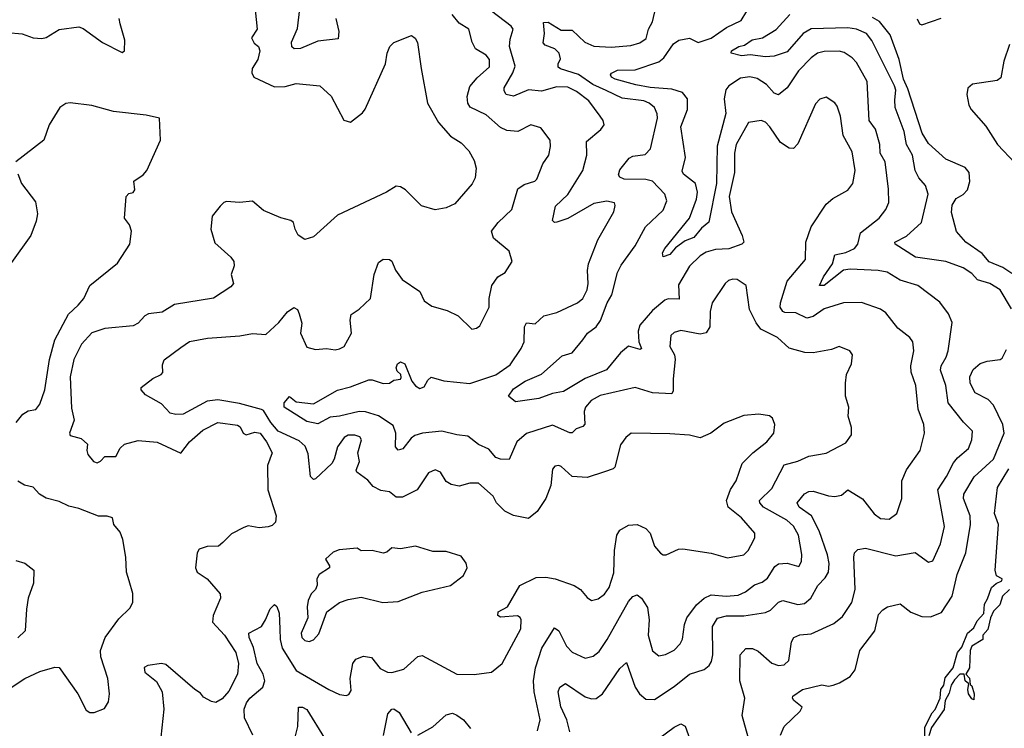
# Model space of a CAD drawing. Extents: x 1843161 to 1959474, y 907081 to 1016326.
# Tile 156 of 256: x 1874193 to 1878725, y 964776 to 968039. Entities that reach past the tile are written whole.
import ezdxf

# ---------------------------------------------------------------- set-up
doc = ezdxf.new("R2010")
doc.units = 0

msp = doc.modelspace()

# ---------------------------------------------------------------- linework, layer by layer
at = {"layer": '0CON20XD'}
for points in [[(1875276.2, 968085), (1875286, 967995), (1875259.4, 967955), (1875271.5, 967931.5), (1875291.4, 967915), (1875298.8, 967895), (1875288.5, 967855), (1875262.7, 967815), (1875261.8, 967795), (1875271.1, 967775), (1875365, 967729.2), (1875415, 967731.3), (1875465.5, 967745.5), (1875573.8, 967735), (1875627.1, 967687.1), (1875685, 967576.2), (1875715, 967567.5), (1875770.2, 967609.8), (1875782.5, 967627.5), (1875876.9, 967835), (1875884.4, 967885), (1875896, 967915), (1875915, 967933.8), (1875995.5, 967965.5), (1876013.6, 967953.6), (1876024.5, 967934.5), (1876040, 967815), (1876070.5, 967655), (1876120.5, 967565), (1876175, 967502.9), (1876225, 967471.4), (1876260, 967435), (1876285, 967391.2), (1876293.5, 967355), (1876289.4, 967310.6), (1876275, 967282.5), (1876195, 967190.8), (1876155, 967172.5), (1876105, 967163.1), (1876042.1, 967182.1), (1875968.8, 967255), (1875945, 967269.2), (1875925, 967272.5), (1875881.2, 967245), (1875655, 967139.4), (1875545, 967038.8), (1875505, 967026.2), (1875475, 967046.7), (1875460, 967075), (1875453.3, 967105), (1875440, 967115), (1875395, 967126), (1875315, 967160.6), (1875265, 967203.1), (1875205, 967197.3), (1875145, 967201.9), (1875132, 967198), (1875115, 967180.8), (1875078, 967135), (1875072.9, 967075), (1875090.9, 967010.9), (1875165, 966945.6), (1875177.8, 966925), (1875180, 966905), (1875165.8, 966865), (1875177.5, 966825), (1875165, 966809.2), (1875085, 966756.9), (1874905, 966728.2), (1874848.1, 966691.9), (1874785, 966684.5), (1874768.6, 966675), (1874738.5, 966641.5), (1874715, 966628.9), (1874585, 966617.8), (1874525, 966596.9), (1874476.7, 966545), (1874442.5, 966475), (1874424.5, 966395), (1874430.8, 966250.8), (1874443.6, 966195), (1874421.9, 966135), (1874425, 966124.2), (1874475, 966111.1), (1874504.3, 966085), (1874501.1, 966055), (1874506.5, 966036.5), (1874532, 966005), (1874549.1, 965999.1), (1874565, 966005.6), (1874585, 966028.5), (1874635, 966027.5), (1874655, 966065.7), (1874675, 966084.4), (1874738.2, 966101.8), (1874825, 966093.3), (1874935, 966043.8), (1874974.3, 966095.7), (1875035, 966149.6), (1875105, 966184.3), (1875195, 966171.9), (1875206.9, 966165), (1875221.9, 966135), (1875235, 966128.2), (1875275, 966139.1), (1875298.9, 966135), (1875328.9, 966095), (1875355.6, 966045), (1875333, 965987), (1875334.3, 965875), (1875372.5, 965755), (1875370, 965725), (1875355, 965709.4), (1875336.3, 965703.7), (1875295, 965700), (1875245, 965708), (1875225, 965701.2), (1875168.3, 965671.7), (1875127.9, 965632.1), (1875107.5, 965615), (1875055, 965613.1), (1875019.3, 965600.7), (1875010, 965585), (1875001.8, 965515), (1875010, 965495), (1875055, 965464.4), (1875115.5, 965395), (1875117.5, 965375), (1875083.9, 965295), (1875080.9, 965265), (1875135, 965205.4), (1875187.5, 965125), (1875199.2, 965075), (1875196, 965025), (1875155, 964946.9), (1875125, 964912.5), (1875095, 964895.8), (1875075, 964899.4), (1875039.4, 964919.4), (1875025, 964938.8), (1874998.8, 964955), (1874865, 965070.6), (1874845, 965074.4), (1874782.5, 965065), (1874765, 965056.2), (1874769.2, 965035), (1874821.9, 964991.9), (1874849.1, 964945), (1874856.2, 964865), (1874842.7, 964735)], [(1877845.5, 966504.5), (1877806.5, 966506.5), (1877735, 966526.9), (1877680, 966575), (1877603.7, 966613.7), (1877582.6, 966642.6), (1877551.9, 966705), (1877536.2, 966815), (1877495, 966843.3), (1877475, 966844), (1877455, 966838), (1877440, 966825), (1877380, 966735), (1877370.5, 966695), (1877369.5, 966625), (1877352.9, 966597.1), (1877325, 966590.4), (1877235, 966607.8), (1877205, 966598.1), (1877190, 966585), (1877185.5, 966535), (1877206.1, 966496.1), (1877210, 966475), (1877200, 966385), (1877200.5, 966329.5), (1877195, 966316.7), (1877105, 966320.3), (1877025, 966345.6), (1876865, 966309.4), (1876822.7, 966285), (1876796.8, 966255), (1876791.1, 966235), (1876793.7, 966176.3), (1876784.2, 966165.8), (1876754.5, 966155.5), (1876735, 966136.9), (1876725, 966136), (1876645, 966172.7), (1876525.9, 966134.1), (1876480.9, 966095), (1876445, 966013.3), (1876405, 966015.6), (1876385, 966023.6), (1876352.1, 966062.1), (1876303.8, 966083.8), (1876255, 966122.1), (1876205, 966127.2), (1876135, 966144.4), (1876046.2, 966135), (1876011.9, 966125), (1875995, 966112.7), (1875956.5, 966063.5), (1875935, 966056.7), (1875922.6, 966072.6), (1875923.3, 966135), (1875911.1, 966171.1), (1875845, 966214.8), (1875783.8, 966233.8), (1875755, 966234.8), (1875665, 966213.1), (1875621.2, 966208.8), (1875565, 966178.2), (1875515, 966188.2), (1875410, 966255), (1875410.5, 966275), (1875435, 966304.3), (1875465, 966280), (1875545, 966270.7), (1875655, 966333.5), (1875715, 966348.2), (1875799.8, 966380.2), (1875815, 966381.2), (1875865, 966364.1), (1875894.2, 966365.8), (1875915, 966380), (1875945, 966384.5), (1875948.9, 966391.1), (1875947.5, 966405), (1875930.6, 966420.6), (1875925.7, 966435.7), (1875931.4, 966455), (1875945, 966463.3), (1875965.6, 966455), (1875997.5, 966375), (1876015, 966352.5), (1876035, 966340.6), (1876055, 966349.2), (1876070.8, 966379.2), (1876086.5, 966393.5), (1876145, 966376.2), (1876265, 966364.6), (1876385, 966403.5), (1876449.9, 966450.1), (1876500.8, 966525), (1876514.5, 966555.5), (1876515.9, 966625), (1876525, 966643.3), (1876565, 966638.9), (1876605, 966675.3), (1876665, 966690.9), (1876760.8, 966735), (1876784.4, 966755), (1876805.3, 966794.7), (1876809.6, 966825), (1876805.5, 966884.5), (1876811.5, 966915), (1876854.1, 967025.9), (1876926.9, 967155), (1876934.2, 967184.2), (1876930, 967195), (1876895, 967203.6), (1876835, 967192.8), (1876715, 967123.3), (1876665, 967106.9), (1876655, 967105.8), (1876644.5, 967115), (1876658.9, 967181.1), (1876715.5, 967234.5), (1876785.3, 967345), (1876803.6, 967415), (1876801.7, 967478.3), (1876866.9, 967533.1), (1876882.2, 967555), (1876878.8, 967575), (1876864.8, 967594.8), (1876812.8, 967665), (1876755, 967708.7), (1876715, 967727.6), (1876665, 967729.3), (1876595, 967710.2), (1876535, 967715.3), (1876465, 967686.9), (1876432.5, 967695), (1876422, 967712), (1876422.7, 967725), (1876462.7, 967795), (1876473.1, 967825), (1876447.9, 967915), (1876450.8, 967949.2), (1876464.4, 967995), (1876455, 968009.1), (1876332.2, 968102.2)], [(1875648.6, 968045), (1875661.1, 967985), (1875658.6, 967951.4), (1875565, 967940), (1875485, 967906.2), (1875455.5, 967905.5), (1875444.6, 967914.6), (1875444.5, 967935), (1875471.2, 967998.8), (1875481.7, 968088.3)], [(1876725, 964760.8), (1876710.7, 964815), (1876684.2, 964875), (1876671.4, 964945), (1876678.8, 964965), (1876705, 964982.5), (1876795, 964921.5), (1876825, 964911.5), (1876845.9, 964914.1), (1876875.2, 964934.8), (1876955, 965051.8), (1876985, 965080), (1877026.2, 964966.2), (1877045, 964935.6), (1877075, 964911.1), (1877115, 964908.5), (1877205, 964968.9), (1877275, 965025.5), (1877342.6, 965047.4), (1877365.6, 965065), (1877376.7, 965083.3), (1877383.2, 965115), (1877381.3, 965245), (1877405, 965283.8), (1877445.3, 965294.7), (1877525.2, 965294.8), (1877625, 965309.6), (1877649.2, 965320.8), (1877685, 965356.9), (1877705, 965364.7), (1877775, 965346.9), (1877805, 965350.6), (1877834.6, 965375), (1877866.5, 965433.5), (1877900.1, 965469.9), (1877914.7, 965495.3), (1877918.6, 965535), (1877911.2, 965575), (1877872.4, 965685), (1877836.5, 965755), (1877781.1, 965795), (1877771.5, 965815), (1877805, 965855.6), (1877825, 965867.3), (1877845, 965868.5), (1877915, 965846.8), (1877945, 965843.8), (1877975, 965850.5), (1878005, 965873.8), (1878072.3, 965832.3), (1878125, 965764.4), (1878155, 965741.9), (1878195, 965739.2), (1878230, 965765), (1878253.3, 965835), (1878253.3, 965915), (1878275, 965966), (1878336.7, 966055), (1878356.7, 966135), (1878354.5, 966175), (1878328.5, 966245), (1878316.7, 966355), (1878295.5, 966415.5), (1878294.4, 966445), (1878308.5, 966515), (1878302.9, 966555), (1878290, 966575), (1878235, 966619.2), (1878179.8, 966689.8), (1878155, 966706.5), (1878067, 966737), (1877985, 966735.5), (1877895, 966708.2), (1877845, 966672.6), (1877815, 966664.7), (1877765, 966690), (1877715, 966690.4), (1877705, 966695.4), (1877692.9, 966715), (1877694.2, 966735), (1877725.6, 966834.4), (1877810, 966935), (1877811.1, 967015), (1877835.7, 967085), (1877905, 967189.2), (1877934.6, 967215.4), (1878005, 967254.3), (1878026.7, 967285), (1878038.5, 967345), (1878025, 967430), (1877982.3, 967505), (1877971.2, 967595), (1877955, 967641.2), (1877945, 967655.7), (1877905, 967682.5), (1877875, 967673.8), (1877855, 967651.2), (1877775, 967466.7), (1877755, 967446), (1877735, 967447.5), (1877695, 967472.9), (1877645.8, 967545.8), (1877625, 967566.5), (1877605, 967574.4), (1877547.5, 967565), (1877490.6, 967465), (1877482.9, 967425), (1877483.3, 967335), (1877457.9, 967225), (1877468.9, 967155), (1877518.8, 967045), (1877525.7, 967015), (1877516.2, 967005), (1877456.1, 966983.9), (1877395, 966980.8), (1877351.7, 966968.3), (1877325, 966951.8), (1877276.1, 966903.9), (1877225, 966818.8), (1877227.6, 966752.4), (1877176.7, 966753.3), (1877161.8, 966748.3), (1877105, 966700.4), (1877047, 966633), (1877039.5, 966605), (1877042, 966555), (1877054.2, 966525), (1877048.8, 966521.2), (1876995, 966535.4), (1876958.4, 966505), (1876893.8, 966426.2), (1876795, 966387.5), (1876695, 966326.8), (1876645, 966318.2), (1876582.5, 966295), (1876475, 966278.8), (1876442.5, 966305), (1876465, 966339.1), (1876519.2, 966375), (1876595, 966406.9), (1876689.1, 966490.9), (1876735, 966504.6), (1876785.3, 966565), (1876806.8, 966595), (1876846, 966625), (1876866.4, 966653.6), (1876896.2, 966735), (1876917.6, 966772.4), (1876944.7, 966875), (1876961.5, 966908.5), (1877025, 966998.1), (1877073.5, 967085), (1877155, 967162.2), (1877171.5, 967205), (1877161.8, 967235), (1877105, 967296.2), (1877075, 967302.5), (1876975, 967304.6), (1876955, 967314.2), (1876949.4, 967325), (1876955, 967347.5), (1876998.3, 967401.7), (1877015, 967410), (1877071.3, 967418.7), (1877095.5, 967445), (1877128.2, 967585), (1877127.5, 967605), (1877115, 967634.2), (1877089.4, 967655), (1877065.8, 967665), (1876965, 967677.9), (1876892.6, 967712.6), (1876830.6, 967740.6), (1876765, 967787.1), (1876682.6, 967812.6), (1876671.1, 967821.1), (1876670.5, 967835), (1876681.7, 967858.3), (1876676.4, 967885), (1876655.4, 967905), (1876611.8, 967921.8), (1876602.9, 967932.9), (1876608.8, 967975), (1876603.8, 968026.2), (1876625, 968027.7), (1876685, 967990.4), (1876735, 967990.6), (1876793.5, 967935), (1876835, 967916.5), (1876915, 967913.1), (1877005, 967919.6), (1877047.4, 967932.6), (1877076.9, 967953.1), (1877087.6, 967995), (1877105, 968028.9), (1877120.9, 968095)], [(1877546.1, 964735), (1877517.5, 964835), (1877529.6, 964915), (1877508, 964995), (1877509.4, 965115), (1877535, 965144.2), (1877565, 965144.5), (1877591.1, 965131.1), (1877655, 965076.5), (1877685, 965065.5), (1877711.1, 965068.9), (1877732.1, 965087.9), (1877744.5, 965175), (1877756.2, 965193.8), (1877784, 965206), (1877835, 965211.5), (1877940.6, 965259.4), (1877979.4, 965290.6), (1878022.1, 965355), (1878038.1, 965415), (1878031.8, 965565), (1878035.5, 965584.5), (1878050.3, 965599.7), (1878085, 965605.6), (1878225, 965570), (1878315, 965585.7), (1878375, 965542), (1878395, 965546.7), (1878430.5, 965625), (1878448.9, 965705), (1878417.9, 965875), (1878458.7, 965935), (1878491, 965999), (1878508.4, 966021.6), (1878559.5, 966065), (1878575.4, 966104.6), (1878578.6, 966145), (1878536.6, 966186.6), (1878466.5, 966275), (1878455.2, 966355.2), (1878431.4, 966425), (1878434.1, 966445), (1878457.1, 966485), (1878466.6, 966515), (1878484.3, 966645), (1878467.8, 966685), (1878428.2, 966738.2), (1878326, 966815), (1878245, 966839.4), (1878185, 966876.9), (1878144.1, 966884.1), (1878015, 966889.8), (1877985, 966886), (1877895, 966815.5), (1877874.6, 966814.6), (1877892.1, 966855), (1877933.2, 966915), (1877943.9, 966956.1), (1877995, 966966.9), (1878034.4, 966985), (1878050.5, 967005), (1878063.1, 967056.9), (1878148.6, 967125), (1878179.4, 967165), (1878192.8, 967197.2), (1878191.9, 967258.1), (1878176.9, 967385), (1878152.7, 967425), (1878151.6, 967465), (1878131.2, 967535), (1878102, 967575), (1878094, 967755), (1878045, 967842.2), (1878025, 967863.6), (1877987.2, 967887.2), (1877965, 967893.4), (1877895, 967891.9), (1877865, 967884.7), (1877835, 967863.8), (1877777, 967803), (1877725, 967725.5), (1877685, 967693.3), (1877665, 967701.1), (1877630.8, 967740.8), (1877587.5, 967767.5), (1877554.1, 967775.9), (1877510.4, 967769.6), (1877456, 967734), (1877443.5, 967716.5), (1877435.4, 967675), (1877442.7, 967607.3), (1877403.7, 967456.3), (1877400.2, 967285), (1877365, 967106.2), (1877331.1, 967078.9), (1877295, 967036.7), (1877255, 967021.1), (1877211.4, 966988.6), (1877185, 966957.9), (1877155, 966946.7), (1877151.9, 966965), (1877162.2, 966985), (1877275.3, 967124.7), (1877307.2, 967212.8), (1877312.2, 967245), (1877302.9, 967285), (1877248.3, 967328.3), (1877242.1, 967342.1), (1877257.6, 967405), (1877235.1, 967545), (1877266.6, 967625), (1877265.7, 967675), (1877243.5, 967703.5), (1877195, 967719.1), (1877095, 967726.6), (1877028.3, 967738.3), (1876932.9, 967765), (1876916.9, 967775), (1876911.9, 967785), (1876917, 967793), (1876944.1, 967805.9), (1877025, 967808.7), (1877135, 967845.3), (1877157.2, 967862.8), (1877202.4, 967927.6), (1877226, 967944), (1877275, 967953.6), (1877315, 967934.6), (1877375, 967954.2), (1877446.6, 968003.4), (1877514, 968036), (1877565, 968120.5)], [(1874135, 967980), (1874204.3, 967974.3), (1874255, 967955.8), (1874295, 967952.9), (1874315, 967957.5), (1874374.1, 967994.1), (1874465, 968006.5), (1874485, 967998.5), (1874574.4, 967934.4), (1874665, 967888.6), (1874675.5, 967895), (1874676.5, 967945), (1874655, 968020), (1874651.1, 968045)], [(1875266.2, 964745), (1875227.6, 964825), (1875225.9, 964865), (1875236.2, 964893.8), (1875251.8, 964915), (1875311.8, 964965), (1875321.3, 964995), (1875313.1, 965025), (1875286, 965075), (1875268.5, 965148.5), (1875248.8, 965195), (1875247.5, 965215), (1875305, 965244.4), (1875324.5, 965275), (1875345, 965325.8), (1875365, 965346.7), (1875376.8, 965336.8), (1875386.4, 965306.4), (1875389.5, 965235), (1875391.1, 965185), (1875401, 965145), (1875465, 965041.8), (1875615, 964955.6), (1875665, 964931.4), (1875695, 964927.5), (1875708.1, 964931.9), (1875718.9, 964951.1), (1875713.6, 965005), (1875725.6, 965075), (1875740, 965095), (1875775, 965108), (1875812.5, 965102.5), (1875851.3, 965051.3), (1875885, 965034.6), (1875905, 965033.8), (1875961.2, 965048.8), (1876025, 965106.9), (1876045, 965111.4), (1876205, 965025.5), (1876285, 965023.5), (1876364.6, 965035.4), (1876413.1, 965075), (1876498.8, 965235), (1876501.1, 965275), (1876496.2, 965286.2), (1876483.7, 965293.7), (1876405, 965288.8), (1876392.8, 965295), (1876395, 965312.9), (1876438.5, 965335), (1876495.4, 965434.6), (1876569.7, 965470.3), (1876615, 965471.9), (1876657.5, 965465), (1876745, 965434.4), (1876774.2, 965415), (1876805, 965378), (1876825, 965364.2), (1876855, 965371.9), (1876885, 965393.3), (1876906.2, 965425), (1876927.4, 965492.6), (1876930.5, 965595), (1876941.5, 965665), (1876955, 965688.6), (1876995, 965711.5), (1877035, 965714.4), (1877075, 965695.6), (1877094.4, 965675), (1877114.2, 965615), (1877142.2, 965582.2), (1877155, 965575.8), (1877167.5, 965575), (1877225, 965600.8), (1877245, 965602.9), (1877375, 965582.9), (1877451.2, 965561.2), (1877525.5, 965574.5), (1877545.5, 965594.5), (1877569.6, 965640.4), (1877576.9, 965655), (1877577.1, 965675), (1877514.4, 965745), (1877453.1, 965795), (1877445.3, 965825), (1877464.7, 965875.3), (1877490.9, 965915), (1877518.6, 965995), (1877566.9, 966045), (1877631.9, 966095), (1877663.3, 966135), (1877668.6, 966175), (1877658, 966205), (1877643.3, 966215), (1877595, 966223.3), (1877525, 966217.1), (1877435, 966181.5), (1877374.6, 966135.4), (1877325, 966114.5), (1877275, 966126.5), (1877185, 966132.5), (1877007.5, 966135), (1876982, 966115), (1876958.6, 966081.4), (1876931.8, 965978.2), (1876925, 965970.6), (1876885, 965957.1), (1876805, 965931.5), (1876735.8, 965935.8), (1876685, 965981.2), (1876673.6, 965986.4), (1876656.4, 965983.6), (1876645, 965970), (1876636.7, 965895), (1876614, 965835), (1876575, 965774), (1876535, 965742.9), (1876465, 965755.8), (1876425, 965775.6), (1876387.1, 965815), (1876372.5, 965845), (1876305, 965905.6), (1876265, 965904.4), (1876215, 965890.5), (1876178.7, 965898.7), (1876155, 965912), (1876130, 965955), (1876105, 965967.1), (1876075, 965952), (1876022, 965875), (1875955, 965840.9), (1875925, 965841.1), (1875895, 965865.3), (1875855, 965871.1), (1875820.2, 965890.2), (1875795, 965918.1), (1875744.4, 965955), (1875741.1, 965965), (1875756.5, 966005), (1875748.6, 966045), (1875765.5, 966104.5), (1875758.7, 966118.7), (1875735, 966125.6), (1875705, 966126.7), (1875685.8, 966115), (1875655, 966072), (1875640.9, 966015), (1875630, 965995), (1875555, 965925.6), (1875545, 965922.3), (1875531.8, 965935), (1875519.8, 966039.8), (1875506.7, 966075), (1875479.2, 966099.2), (1875382.7, 966145), (1875348.4, 966185), (1875315, 966238.9), (1875305, 966244.6), (1875205, 966271.6), (1875105, 966288.8), (1875055, 966282.3), (1874945, 966223.3), (1874910.9, 966220.9), (1874885, 966227.5), (1874845, 966270), (1874771.7, 966311.7), (1874752.5, 966335), (1874752.5, 966345), (1874805, 966387.5), (1874844.2, 966405.8), (1874851.2, 966415), (1874850.5, 966449.5), (1874857.7, 966472.3), (1874935, 966530), (1874975, 966557.1), (1875057.6, 966572.4), (1875206.6, 966583.4), (1875265, 966594.3), (1875325, 966590), (1875386, 966645), (1875425, 966694.2), (1875455, 966713.8), (1875471.2, 966705), (1875479.2, 966685), (1875491.7, 966641.7), (1875485.4, 966595), (1875515, 966531.2), (1875555, 966520), (1875605, 966525.6), (1875645, 966519.5), (1875665, 966523.1), (1875685.7, 966535), (1875719.4, 966595), (1875713.3, 966655), (1875718.2, 966681.8), (1875755, 966705.8), (1875807.1, 966755), (1875824.2, 966865), (1875845, 966921.2), (1875865, 966935.7), (1875895, 966934.2), (1875905, 966927.5), (1875922.5, 966885), (1875953.3, 966843.3), (1876035, 966788.1), (1876054.2, 966745), (1876090, 966720), (1876159.7, 966699.7), (1876211.2, 966675), (1876274.4, 966614.4), (1876295, 966618), (1876310.3, 966629.7), (1876353.5, 966715), (1876353.1, 966755), (1876365.5, 966814.5), (1876393.8, 966855), (1876426.7, 966875), (1876458.8, 966925), (1876445, 966973.8), (1876372.9, 967032.9), (1876364.4, 967065), (1876395.6, 967105), (1876458.6, 967165), (1876485, 967260), (1876515, 967279.4), (1876563.8, 967295), (1876573.1, 967305), (1876601.1, 967375), (1876628.1, 967415), (1876635.4, 967454.6), (1876633.8, 967483.8), (1876590.8, 967540.8), (1876545, 967554.4), (1876485, 967524.4), (1876435, 967528.5), (1876405, 967542.5), (1876340.5, 967600.5), (1876266.7, 967636.7), (1876254.7, 967655), (1876252.4, 967685), (1876265, 967730.6), (1876298.6, 967771.4), (1876355, 967821.4), (1876355.5, 967855), (1876339.2, 967875), (1876290, 967905), (1876275.6, 967935), (1876260.6, 967995), (1876215, 968023.5), (1876183.5, 968063.5)], [(1878758.2, 966708.2), (1878705.8, 966795.8), (1878658, 966825), (1878601.8, 966841.8), (1878575, 966870), (1878535.8, 966895.8), (1878455, 966926.2), (1878316, 966945), (1878222, 967005), (1878220, 967015), (1878275, 967042), (1878343.6, 967105), (1878373.5, 967235), (1878361.9, 967275), (1878331.2, 967311.2), (1878314.8, 967344.8), (1878302.4, 967415), (1878274.6, 967465), (1878264.3, 967524.3), (1878222.5, 967635), (1878220.2, 967670.2), (1878225.2, 967714.8), (1878219.1, 967735), (1878115, 967943.5), (1878090.9, 967975), (1878045, 967996.1), (1878005, 968001.3), (1877835, 967996.7), (1877798.7, 967975), (1877725, 967891.1), (1877665, 967871.2), (1877625, 967868.2), (1877555, 967876.9), (1877515, 967872.5), (1877467.5, 967885), (1877468.8, 967895), (1877503.1, 967915), (1877528.1, 967921.9), (1877564.5, 967945.5), (1877611.4, 967955), (1877675, 967993.3), (1877737.6, 968062.4)], [(1878759.8, 966869.8), (1878718.2, 966898.2), (1878655, 966923.8), (1878622.1, 966962.1), (1878547.1, 967015), (1878505, 967063.3), (1878481.8, 967151.8), (1878484.6, 967185), (1878503.1, 967215), (1878535, 967234), (1878555.7, 967255), (1878565.9, 967294.1), (1878563.4, 967335), (1878545, 967358.8), (1878455, 967396.7), (1878375, 967469.3), (1878346.7, 967516.7), (1878280.6, 967720.6), (1878259.9, 967765), (1878240.1, 967855), (1878198.5, 967968.5), (1878150.6, 968030.6), (1878118.5, 968048.5)], [(1878322.8, 968042.8), (1878335, 968020.6), (1878345, 968015.4), (1878433.9, 968046.1)], [(1878747.9, 967925), (1878722.3, 967847.7), (1878708.7, 967771.3), (1878691.7, 967758.3), (1878577.8, 967742.2), (1878556.6, 967723.4), (1878552.2, 967695), (1878561.5, 967645), (1878572.3, 967625), (1878638.8, 967548.8), (1878693.9, 967463.9), (1878775, 967378.2)], [(1874177.1, 966185), (1874207.6, 966222.4), (1874232.4, 966237.6), (1874266.4, 966243.6), (1874285, 966268), (1874309.2, 966335), (1874330, 966475), (1874354.4, 966565.6), (1874417.6, 966682.4), (1874461.2, 966725), (1874487.5, 966755), (1874515.4, 966814.6), (1874642.7, 966917.3), (1874700, 967005), (1874708, 967065), (1874698.8, 967095), (1874675.9, 967125.9), (1874682.5, 967225), (1874695, 967238.8), (1874715, 967243.8), (1874723.3, 967255), (1874717.5, 967295), (1874761.2, 967325), (1874777.5, 967345), (1874841.2, 967485), (1874836.7, 967585), (1874775, 967600), (1874625, 967615.6), (1874525, 967644), (1874425, 967656.7), (1874405, 967652.5), (1874377.5, 967635), (1874328.8, 967555), (1874304, 967485), (1874175.8, 967385)], [(1874185, 967330), (1874201.2, 967285), (1874265, 967200), (1874274.2, 967145), (1874268.3, 967111.7), (1874244, 967045), (1874155, 966921.2)], [(1876576.2, 964765), (1876587.8, 964815), (1876560.4, 964945), (1876558.2, 964995), (1876566.9, 965055), (1876595.5, 965145), (1876655, 965238.6), (1876675, 965225.6), (1876708.8, 965155), (1876735, 965127.1), (1876795, 965098.5), (1876832.2, 965107.8), (1876859.5, 965130.5), (1876897.3, 965185), (1876995, 965359.5), (1877015, 965383.3), (1877035, 965391.1), (1877054.5, 965375), (1877082.7, 965332.7), (1877089.7, 965275), (1877086.1, 965205), (1877105, 965133.3), (1877135, 965110.6), (1877165, 965115.5), (1877205, 965136.4), (1877232.7, 965165), (1877243.5, 965186.5), (1877252.5, 965255), (1877263.8, 965285), (1877307.5, 965345), (1877343.8, 965376.2), (1877375, 965391.6), (1877445, 965384.3), (1877500.1, 965389.9), (1877532.7, 965405), (1877575, 965437.2), (1877610.7, 965449.3), (1877635, 965466.9), (1877668.8, 965521.2), (1877685, 965533.6), (1877725, 965536.2), (1877778.9, 965521.1), (1877791.8, 965545), (1877793.3, 965576.7), (1877778.1, 965665), (1877755, 965706.8), (1877723.8, 965735), (1877616.8, 965795), (1877599.1, 965815), (1877597.5, 965825), (1877655, 965880.4), (1877711.3, 965988.7), (1877775, 966006.5), (1877825, 966028.8), (1877905, 966043.1), (1877995, 966090.8), (1878022, 966128), (1878020.9, 966160.9), (1878005.9, 966214.1), (1878008.6, 966255), (1877994.4, 966305), (1877994.2, 966365), (1877998, 966405), (1878021.2, 966455), (1878025.8, 966495.8), (1878013.6, 966513.6), (1877965, 966534), (1877929.1, 966520.9), (1877845.5, 966504.5)], [(1877694.7, 964745), (1877711.3, 964785), (1877784.3, 964855), (1877794.1, 964874.1), (1877755.8, 964905), (1877749.2, 964915), (1877750.8, 964925), (1877795, 964954.5), (1877885, 964976.7), (1877915, 964970.5), (1877936.7, 964975), (1877965.8, 964985), (1878015.6, 965015), (1878038.1, 965045), (1878059.2, 965135), (1878128.4, 965225), (1878145, 965300), (1878165, 965322.5), (1878187.5, 965335), (1878245, 965350), (1878295, 965310.5), (1878345, 965291.1), (1878385, 965290), (1878435, 965310), (1878485.3, 965385), (1878507.5, 965485), (1878547.6, 965585), (1878568.7, 965715), (1878566.8, 965755), (1878536.5, 965835), (1878538.1, 965855), (1878585.6, 965934.4), (1878674.1, 966015), (1878724.2, 966135), (1878717.3, 966175), (1878674.8, 966264.8), (1878650.2, 966290.2), (1878591.2, 966321.2), (1878567.1, 966365), (1878566.2, 966395), (1878581.5, 966428.5), (1878614.1, 966455.9), (1878645, 966467.1), (1878705.9, 966474.1), (1878715, 966480.6), (1878735, 966520)], [(1878359.2, 964739.2), (1878358.8, 964781.2), (1878392.1, 964847.9), (1878407, 964863), (1878429.2, 964915), (1878432.5, 964955), (1878446.9, 964975), (1878451.8, 965008.2), (1878488.9, 965055), (1878509.6, 965125), (1878529.5, 965150.5), (1878555, 965213.6), (1878585, 965238.9), (1878599.4, 965270.6), (1878630, 965305), (1878632.7, 965347.3), (1878647.5, 965372.5), (1878666, 965424), (1878687, 965443), (1878712.9, 965455), (1878714.1, 965464.1), (1878688.5, 965478.5), (1878682, 965505), (1878697.5, 965715), (1878678.8, 965765), (1878692.5, 965885), (1878745, 965971.4)], [(1874135, 964952.5), (1874216.7, 965005), (1874285, 965038.6), (1874355, 965057.1), (1874375, 965055.8), (1874460.8, 964935), (1874499.5, 964859.5), (1874515, 964848.8), (1874535, 964848.8), (1874582.5, 964867.5), (1874602.3, 964897.7), (1874605.7, 964935), (1874599.1, 965005), (1874566.8, 965105), (1874564.6, 965135), (1874586.1, 965193.9), (1874649.7, 965280.3), (1874700.5, 965329.5), (1874713.3, 965355), (1874713.6, 965396.4), (1874696, 965455), (1874684.3, 965495), (1874680.8, 965565), (1874667.5, 965645), (1874655, 965680), (1874626.7, 965715), (1874620, 965745), (1874595, 965752.5), (1874555, 965752.5), (1874465, 965788), (1874418.9, 965798.9), (1874375, 965821.1), (1874315, 965835.6), (1874284.6, 965854.6), (1874255, 965886.2), (1874215, 965896.2), (1874185, 965913.8)], [(1875525, 965175.6), (1875545, 965184.4), (1875569.1, 965210.9), (1875606.8, 965313.2), (1875664.6, 965355.4), (1875705, 965370), (1875765, 965380.6), (1875863.9, 965356.1), (1875935, 965360.8), (1876045, 965402.9), (1876175, 965434), (1876235, 965480), (1876252.5, 965515), (1876247, 965537), (1876225, 965568.8), (1876155, 965590), (1876095, 965590), (1876015, 965614.4), (1875945, 965602.9), (1875905, 965607.5), (1875882.9, 965587.1), (1875865, 965582.3), (1875815, 965594.4), (1875765, 965593.3), (1875746, 965606), (1875662.7, 965597.3), (1875635, 965586.7), (1875600, 965555), (1875618.8, 965525), (1875618.8, 965515), (1875570.6, 965485), (1875561.1, 965465), (1875561.9, 965435), (1875553.9, 965416.1), (1875535, 965395.6), (1875520, 965365), (1875515.5, 965335), (1875519.4, 965285), (1875488.5, 965215), (1875491.1, 965195), (1875505, 965180), (1875525, 965175.6)], [(1874175, 965549.2), (1874216.8, 965536.8), (1874257.5, 965505), (1874255.7, 965445), (1874232.2, 965375), (1874224.3, 965324.3), (1874218.6, 965225), (1874185, 965193.3)], [(1878749.2, 965415), (1878715.8, 965385), (1878703.3, 965345), (1878674.1, 965315), (1878660.4, 965285), (1878648.7, 965231.3), (1878626.2, 965205), (1878626.2, 965185), (1878575, 965154.2), (1878567.3, 965135), (1878564.7, 965055.3), (1878547.5, 965025), (1878565, 965007.5), (1878567.7, 964977.7), (1878575, 964971.2), (1878585.5, 964934.5), (1878585, 964907.5), (1878575, 964912.5), (1878560, 964935), (1878556.7, 964955), (1878561.7, 964981.7), (1878543.8, 964995), (1878540, 965025), (1878520, 965025), (1878495, 965000), (1878480.5, 964975), (1878471.2, 964938.8), (1878452.5, 964905), (1878447.4, 964862.6), (1878389.3, 964780.7), (1878377.7, 964742.3)], [(1875460.6, 964735), (1875472.9, 964785), (1875476.4, 964873.6), (1875495, 964873.6), (1875515, 964863.6), (1875595, 964730.8)], [(1875867, 964743), (1875886.8, 964843.2), (1875905, 964864.2), (1875915, 964865.7), (1875938.9, 964848.9), (1875995, 964755.8)], [(1876025, 964744.3), (1876095, 964782.5), (1876155, 964838.1), (1876184.5, 964845.5), (1876205, 964836.9), (1876235.6, 964815), (1876267.1, 964775)], [(1877135, 964729.3), (1877205, 964782.2), (1877235, 964796.9), (1877256.1, 964786.1), (1877284.8, 964704.8)]]:
    msp.add_lwpolyline(points, dxfattribs=at)

doc.saveas('drawing.dxf')
